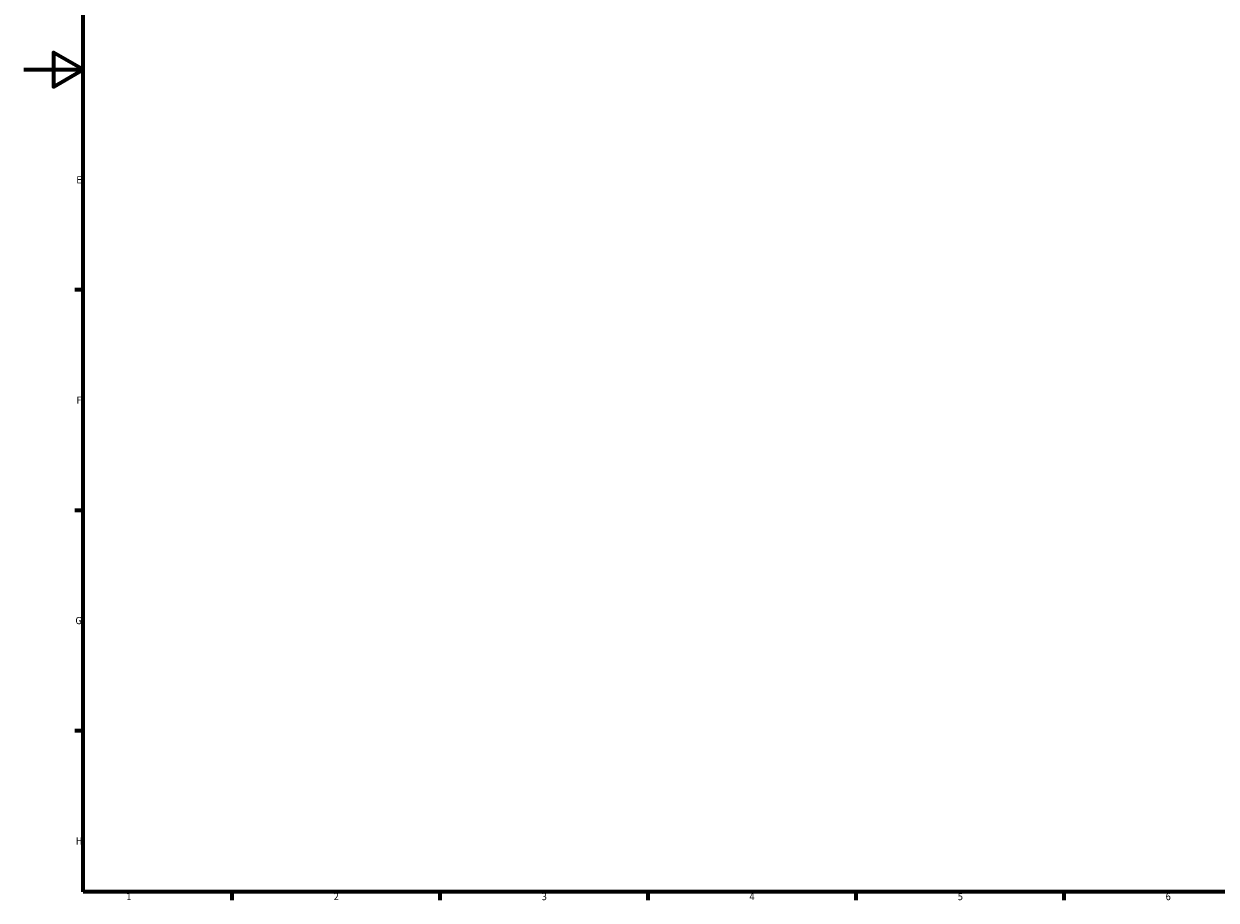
# Model space of a CAD drawing. Header units: millimetres. Extents: x -82 to 1322, y -131 to 1564.
# Tile 1 of 8: x 0 to 402, y 17 to 312. Entities that reach past the tile are written whole.
import ezdxf

# ---------------------------------------------------------------- set-up
doc = ezdxf.new("R2010")
doc.units = ezdxf.units.MM
doc.layers.add('Border (ANSI)', color=7, linetype='Continuous', lineweight=70)
doc.styles.add('Note Text (ANSI)', font='tahoma.ttf')

# ---------------------------------------------------------------- blocks, each defined once
blk = doc.blocks.new('Borders Default Border')
at = {"layer": 'Border (ANSI)'}
for p, q in [((20, 222.75), (17.2, 222.75)), ((20, 148.5), (17.2, 148.5)), ((20, 74.25), (17.2, 74.25)), ((70.08, 20), (70.08, 17.2)), ((140.17, 20), (140.17, 17.2)), ((210.25, 20), (210.25, 17.2)), ((280.33, 20), (280.33, 17.2)), ((350.42, 20), (350.42, 17.2))]:
    blk.add_line(p, q, dxfattribs=at)
at = {"layer": 'Border (ANSI)', "flags": 128}
for points in [[(20, 20), (20, 574), (821, 574), (821, 20), (20, 20)], [(0, 297), (20, 297), (10, 302.77), (10, 291.23), (20, 297)]]:
    blk.add_lwpolyline(points, dxfattribs=at)
at = {"layer": 'Border (ANSI)', "color": 5, "true_color": 0x0000ff, "char_height": 2.4, "attachment_point": 7, "style": 'Note Text (ANSI)'}
for s, insert in [('E', (17.71, 258.68)), ('F', (17.78, 184.43)), ('G', (17.4, 110.13)), ('H', (17.53, 35.93)), ('1', (34.5, 17.2)), ('2', (104.4, 17.2)), ('3', (174.46, 17.15)), ('4', (244.45, 17.2)), ('5', (314.67, 17.15)), ('6', (384.69, 17.15))]:
    blk.add_mtext(s, dxfattribs=dict(at, insert=insert))

msp = doc.modelspace()

# ---------------------------------------------------------------- block references
msp.add_blockref('Borders Default Border', (0, 0))

doc.saveas('drawing.dxf')
